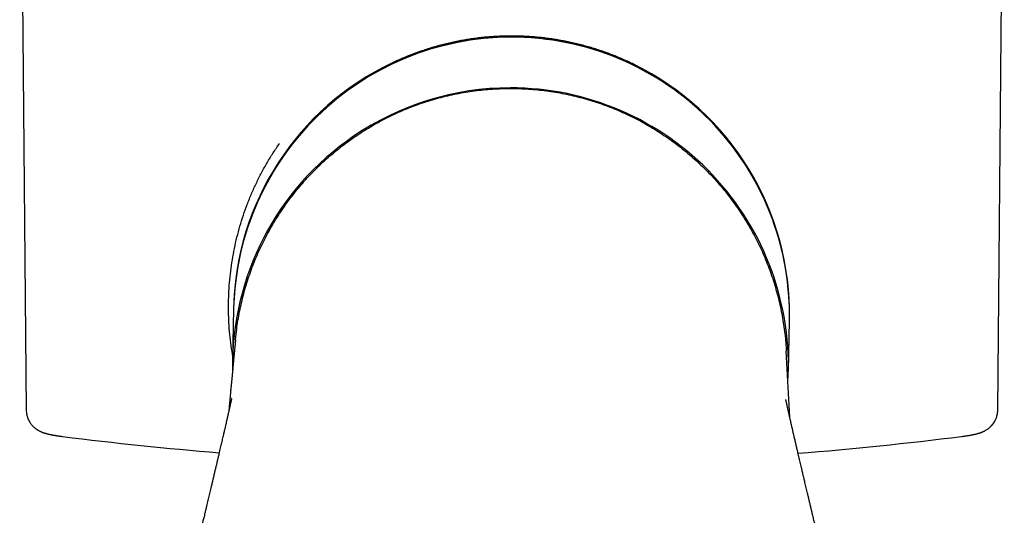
# Model space of a CAD drawing. Header units: millimetres. Extents: x 8 to 738, y 5 to 761.
# Tile 6 of 77: x 429 to 472, y 251 to 273. Entities that reach past the tile are written whole.
import ezdxf

# ---------------------------------------------------------------- set-up
doc = ezdxf.new("R2010")
doc.units = ezdxf.units.MM

msp = doc.modelspace()

# ---------------------------------------------------------------- linework, layer by layer
at = {"color": 7, "linetype": 'Continuous', "lineweight": 30}
for p, q in [((428.57, 288.973), (428.862, 255.439)), ((472.201, 255.438), (472.494, 288.973)), ((438.113, 259.961), (438.066, 257.693)), ((438.114, 260.006), (438.113, 259.954)), ((462.86, 257.173), (462.908, 259.441)), ((462.908, 259.434), (462.909, 259.486)), ((437.786, 254.899), (437.789, 254.911)), ((462.977, 254.879), (462.972, 254.899)), ((470.578, 254.263), (470.587, 254.264))]:
    msp.add_line(p, q, dxfattribs=at)
at = {"color": 7, "linetype": 'Continuous', "lineweight": 30, "flags": 128}
for points in [[(438.198, 258.589), (438.197, 258.577), (438.193, 258.54), (438.19, 258.505), (438.187, 258.471), (438.183, 258.438), (438.18, 258.406), (438.177, 258.374), (438.175, 258.344), (438.172, 258.315), (438.169, 258.286), (438.166, 258.257), (438.164, 258.23), (438.161, 258.203), (438.159, 258.178), (438.156, 258.153), (438.154, 258.129), (438.152, 258.106), (438.15, 258.084), (438.148, 258.063), (438.146, 258.043), (438.144, 258.023), (438.142, 258.005), (438.141, 257.987), (438.139, 257.964), (438.136, 257.94), (438.134, 257.916), (438.132, 257.891), (438.129, 257.858), (438.125, 257.824), (438.122, 257.79), (438.119, 257.754), (438.115, 257.718), (438.112, 257.682), (438.108, 257.644), (438.105, 257.609), (438.102, 257.573), (438.098, 257.536), (438.095, 257.499), (438.091, 257.461), (438.087, 257.422), (438.083, 257.38), (438.079, 257.338), (438.075, 257.296), (438.072, 257.255), (438.068, 257.214), (438.064, 257.175), (438.06, 257.135), (438.056, 257.093), (438.052, 257.051), (438.048, 257.01), (438.045, 256.969), (438.041, 256.929), (438.037, 256.89), (438.033, 256.852), (438.03, 256.814), (438.026, 256.777), (438.023, 256.741), (438.02, 256.706), (438.016, 256.672), (438.013, 256.638), (438.01, 256.605), (438.005, 256.551), (438, 256.498), (437.995, 256.445), (437.99, 256.393), (437.985, 256.342), (437.98, 256.293), (437.976, 256.244), (437.971, 256.196), (437.967, 256.149), (437.964, 256.117), (437.961, 256.086), (437.958, 256.053), (437.955, 256.021), (437.952, 255.987), (437.948, 255.953), (437.945, 255.913), (437.941, 255.871), (437.937, 255.829), (437.933, 255.786), (437.931, 255.771), (437.93, 255.755), (437.928, 255.739), (437.927, 255.724), (437.925, 255.708), (437.924, 255.692), (437.922, 255.675), (437.92, 255.658), (437.918, 255.636), (437.916, 255.614), (437.914, 255.59), (437.912, 255.565), (437.909, 255.54), (437.907, 255.514), (437.904, 255.487), (437.902, 255.459), (437.899, 255.43), (437.896, 255.401), (437.894, 255.381)], [(462.922, 255.124), (462.88, 255.932), (462.766, 258.076)]]:
    msp.add_lwpolyline(points, dxfattribs=at)
at = {"color": 7, "linetype": 'Continuous', "lineweight": 30}
for centre, radius, start, end in [((450.511, 259.695), 12.4, 358.8263, 178.7705), ((450.507, 259.69), 12.396, 89.9804, 178.7817), ((450.514, 259.69), 12.396, 358.8162, 90.0157), ((450.503, 259.745), 12.392, 115.4573, 178.7908), ((450.52, 259.744), 12.392, 358.8066, 63.9803), ((450.463, 257.42), 12.405, 89.9963, 124.3486), ((450.467, 257.429), 12.396, 356.5785, 90.0165), ((450.453, 257.432), 12.39, 124.3435, 180.9904), ((450.533, 413.002), 160, 262.80244, 265.31655), ((450.533, 413.002), 160, 274.57448, 277.19694)]:
    msp.add_arc(centre, radius, start, end, dxfattribs=at)
for points, knots in [([(450.512, 272.139), (450.465, 272.139), (450.329, 272.138), (450.105, 272.133), (449.839, 272.122), (449.573, 272.104), (449.308, 272.081), (449.044, 272.053), (448.78, 272.018), (448.517, 271.978), (448.255, 271.933), (447.993, 271.882), (447.733, 271.825), (447.475, 271.763), (447.218, 271.695), (446.962, 271.621), (446.708, 271.542), (446.455, 271.458), (446.205, 271.368), (445.956, 271.273), (445.71, 271.173), (445.466, 271.067), (445.288, 270.987), (445.193, 270.941), (445.177, 270.933)], [0, 0, 0, 0, 0.025598, 0.073845, 0.122092, 0.17034, 0.218587, 0.266834, 0.315081, 0.363329, 0.411576, 0.459823, 0.50807, 0.556317, 0.604565, 0.652812, 0.701059, 0.749306, 0.797554, 0.845801, 0.894048, 0.942295, 0.990542, 1, 1, 1, 1]), ([(455.956, 270.88), (455.884, 270.915), (455.733, 270.988), (455.499, 271.093), (455.254, 271.198), (455.007, 271.297), (454.758, 271.391), (454.507, 271.479), (454.254, 271.562), (454, 271.639), (453.743, 271.711), (453.486, 271.778), (453.227, 271.839), (452.967, 271.894), (452.705, 271.944), (452.443, 271.989), (452.179, 272.027), (451.915, 272.06), (451.651, 272.087), (451.386, 272.109), (451.12, 272.125), (450.854, 272.135), (450.651, 272.139), (450.537, 272.139), (450.512, 272.139)], [0, 0, 0, 0, 0.042283, 0.089493, 0.136704, 0.183915, 0.231125, 0.278336, 0.325546, 0.372757, 0.419968, 0.467178, 0.514389, 0.5616, 0.60881, 0.656021, 0.703232, 0.750442, 0.797653, 0.844864, 0.892074, 0.939285, 0.986496, 1, 1, 1, 1]), ([(438.204, 258.589), (438.217, 258.743), (438.255, 259.165), (438.374, 259.848), (438.555, 260.635), (438.789, 261.407), (439.072, 262.164), (439.406, 262.9), (439.786, 263.614), (440.212, 264.301), (440.682, 264.958), (441.192, 265.583), (441.742, 266.174), (442.33, 266.726), (442.954, 267.24), (443.61, 267.712), (444.296, 268.142), (445.006, 268.525), (445.74, 268.861), (446.495, 269.146), (447.269, 269.382), (448.057, 269.567), (448.855, 269.7), (449.658, 269.784), (450.195, 269.795), (450.463, 269.8)], [0, 0, 0, 0, 0.025493, 0.069797, 0.114049, 0.158305, 0.202622, 0.246987, 0.291347, 0.335691, 0.380005, 0.424274, 0.468484, 0.512719, 0.557042, 0.601404, 0.645756, 0.690047, 0.73423, 0.778446, 0.822811, 0.867239, 0.911639, 0.955921, 1, 1, 1, 1]), ([(450.463, 269.8), (450.731, 269.794), (451.268, 269.784), (452.071, 269.7), (452.87, 269.567), (453.658, 269.381), (454.432, 269.146), (455.187, 268.86), (455.92, 268.525), (456.631, 268.141), (457.316, 267.712), (457.972, 267.239), (458.596, 266.726), (459.184, 266.173), (459.734, 265.583), (460.245, 264.958), (460.714, 264.3), (461.14, 263.613), (461.521, 262.9), (461.854, 262.163), (462.138, 261.406), (462.371, 260.634), (462.555, 259.848), (462.683, 259.05), (462.751, 258.458), (462.761, 258.132), (462.762, 258.075)], [0, 0, 0, 0, 0.042869, 0.085936, 0.129117, 0.172325, 0.215473, 0.258476, 0.301446, 0.344521, 0.387655, 0.4308, 0.473906, 0.516927, 0.559924, 0.602978, 0.646075, 0.689202, 0.732345, 0.775492, 0.818593, 0.861634, 0.904672, 0.947759, 0.99095, 1, 1, 1, 1]), ([(438.07, 257.898), (438.061, 257.949), (438.02, 258.171), (437.969, 258.564), (437.918, 259.077), (437.89, 259.589), (437.881, 260.101), (437.894, 260.614), (437.926, 261.127), (437.98, 261.64), (438.053, 262.15), (438.146, 262.656), (438.26, 263.156), (438.393, 263.651), (438.545, 264.14), (438.719, 264.625), (438.912, 265.105), (439.125, 265.576), (439.356, 266.037), (439.606, 266.486), (439.874, 266.924), (440.067, 267.206), (440.164, 267.348)], [0, 0, 0, 0, 0.015651, 0.068141, 0.119819, 0.171402, 0.222974, 0.274617, 0.326413, 0.378445, 0.430427, 0.482184, 0.5338, 0.585355, 0.636934, 0.688619, 0.741031, 0.793117, 0.844966, 0.896669, 0.948317, 1, 1, 1, 1]), ([(438.026, 255.964), (438.026, 255.964), (438.026, 255.966), (438.024, 255.957), (438.021, 255.943), (438.017, 255.926), (438.013, 255.908), (438.009, 255.891), (438.005, 255.872), (438.001, 255.853), (437.996, 255.834), (437.992, 255.814), (437.986, 255.788), (437.979, 255.756), (437.969, 255.713), (437.959, 255.667), (437.949, 255.621), (437.939, 255.579), (437.929, 255.534), (437.917, 255.483), (437.905, 255.428), (437.892, 255.37), (437.877, 255.307), (437.864, 255.249), (437.855, 255.209), (437.848, 255.179), (437.841, 255.148), (437.834, 255.117), (437.828, 255.09), (437.823, 255.068), (437.817, 255.042), (437.811, 255.017), (437.805, 254.991), (437.799, 254.964), (437.793, 254.937), (437.789, 254.92), (437.787, 254.911)], [0, 0, 0, 0, 0.007437, 0.05802, 0.117944, 0.170913, 0.214047, 0.247525, 0.271981, 0.292339, 0.312754, 0.330307, 0.348055, 0.374654, 0.410692, 0.451965, 0.488236, 0.523677, 0.556639, 0.591433, 0.629168, 0.671196, 0.719441, 0.755025, 0.786332, 0.800584, 0.814569, 0.844109, 0.860879, 0.877279, 0.892578, 0.908381, 0.926153, 0.946948, 0.971428, 1, 1, 1, 1]), ([(462.974, 254.899), (462.968, 254.924), (462.957, 254.972), (462.942, 255.039), (462.93, 255.091), (462.922, 255.127), (462.916, 255.155), (462.909, 255.185), (462.901, 255.22), (462.892, 255.26), (462.881, 255.306), (462.87, 255.354), (462.86, 255.398), (462.851, 255.438), (462.842, 255.479), (462.832, 255.523), (462.822, 255.567), (462.813, 255.608), (462.805, 255.644), (462.798, 255.675), (462.79, 255.712), (462.781, 255.752), (462.771, 255.794), (462.762, 255.834), (462.756, 255.864), (462.75, 255.889), (462.747, 255.904), (462.745, 255.913), (462.745, 255.914), (462.745, 255.914)], [0, 0, 0, 0, 0.054175, 0.103002, 0.138356, 0.158421, 0.176355, 0.192947, 0.220173, 0.24943, 0.28493, 0.320946, 0.353755, 0.381897, 0.408738, 0.444494, 0.488673, 0.520144, 0.544634, 0.571839, 0.603091, 0.64877, 0.695626, 0.744812, 0.799427, 0.860478, 0.927261, 0.972005, 1, 1, 1, 1]), ([(428.862, 255.439), (428.863, 255.404), (428.866, 255.339), (428.881, 255.247), (428.9, 255.169), (428.92, 255.106), (428.938, 255.058), (428.953, 255.024), (428.965, 254.999), (428.975, 254.979), (428.986, 254.959), (428.997, 254.938), (429.009, 254.917), (429.022, 254.896), (429.044, 254.863), (429.074, 254.821), (429.111, 254.775), (429.144, 254.739), (429.171, 254.712), (429.192, 254.692), (429.21, 254.675), (429.231, 254.656), (429.254, 254.638), (429.275, 254.621), (429.295, 254.606), (429.317, 254.59), (429.342, 254.573), (429.371, 254.555), (429.401, 254.537), (429.432, 254.52), (429.464, 254.503), (429.493, 254.489), (429.517, 254.478), (429.535, 254.47), (429.552, 254.463), (429.568, 254.457), (429.585, 254.45), (429.601, 254.444), (429.616, 254.439), (429.63, 254.433), (429.646, 254.428), (429.663, 254.422), (429.683, 254.416), (429.706, 254.408), (429.732, 254.401), (429.758, 254.394), (429.782, 254.387), (429.809, 254.38), (429.839, 254.373), (429.873, 254.365), (429.907, 254.357), (429.941, 254.35), (429.973, 254.343), (430.003, 254.337), (430.029, 254.332), (430.053, 254.328), (430.076, 254.324), (430.098, 254.32), (430.122, 254.316), (430.146, 254.312), (430.172, 254.307), (430.2, 254.303), (430.232, 254.298), (430.27, 254.292), (430.313, 254.286), (430.363, 254.279), (430.42, 254.271), (430.462, 254.266), (430.483, 254.263)], [0, 0, 0, 0, 0.021689, 0.040806, 0.057171, 0.07065, 0.081152, 0.088914, 0.09384, 0.098704, 0.103904, 0.109443, 0.115324, 0.121487, 0.127481, 0.144646, 0.159262, 0.171432, 0.180997, 0.18797, 0.194115, 0.203102, 0.215047, 0.222691, 0.231185, 0.240529, 0.250718, 0.262243, 0.277256, 0.295267, 0.313418, 0.329032, 0.342124, 0.352708, 0.36173, 0.372861, 0.383584, 0.3939, 0.403811, 0.41332, 0.423508, 0.436505, 0.451184, 0.468342, 0.48792, 0.507498, 0.525799, 0.542826, 0.567587, 0.593357, 0.620758, 0.646256, 0.669937, 0.6912, 0.71005, 0.726488, 0.741975, 0.758132, 0.774963, 0.792467, 0.810645, 0.829717, 0.851658, 0.875402, 0.902112, 0.931783, 0.964414, 1, 1, 1, 1]), ([(470.58, 254.263), (470.605, 254.266), (470.658, 254.273), (470.729, 254.283), (470.794, 254.292), (470.858, 254.302), (470.919, 254.312), (470.977, 254.321), (471.028, 254.331), (471.074, 254.339), (471.116, 254.348), (471.157, 254.357), (471.198, 254.366), (471.241, 254.376), (471.278, 254.385), (471.307, 254.394), (471.329, 254.4), (471.35, 254.406), (471.372, 254.413), (471.398, 254.421), (471.43, 254.432), (471.464, 254.444), (471.495, 254.456), (471.521, 254.467), (471.541, 254.476), (471.56, 254.484), (471.582, 254.494), (471.609, 254.508), (471.646, 254.527), (471.692, 254.554), (471.744, 254.588), (471.795, 254.625), (471.844, 254.666), (471.89, 254.708), (471.941, 254.762), (471.997, 254.829), (472.04, 254.894), (472.068, 254.941), (472.085, 254.973), (472.106, 255.015), (472.131, 255.072), (472.157, 255.144), (472.179, 255.23), (472.197, 255.33), (472.2, 255.401), (472.201, 255.438)], [0, 0, 0, 0, 0.03805, 0.079021, 0.122702, 0.165814, 0.209204, 0.250768, 0.289584, 0.321425, 0.351335, 0.381411, 0.412173, 0.444491, 0.477804, 0.495112, 0.511632, 0.527364, 0.542465, 0.560126, 0.58162, 0.606965, 0.628328, 0.645714, 0.658579, 0.667803, 0.678453, 0.691359, 0.706539, 0.730197, 0.754718, 0.777476, 0.798496, 0.817809, 0.835461, 0.860517, 0.885093, 0.891172, 0.89836, 0.908426, 0.921365, 0.937115, 0.955575, 0.976602, 1, 1, 1, 1]), ([(437.785, 254.899), (437.785, 254.897), (437.777, 254.864), (437.764, 254.806), (437.745, 254.727), (437.729, 254.657), (437.713, 254.588), (437.696, 254.513), (437.676, 254.428), (437.652, 254.322), (437.625, 254.205), (437.597, 254.086), (437.572, 253.977), (437.546, 253.868), (437.519, 253.75), (437.489, 253.623), (437.461, 253.503), (437.437, 253.399), (437.417, 253.316), (437.399, 253.238), (437.38, 253.154), (437.355, 253.049), (437.325, 252.921), (437.291, 252.78), (437.262, 252.653), (437.236, 252.545), (437.214, 252.453), (437.194, 252.369), (437.176, 252.289), (437.156, 252.208), (437.135, 252.119), (437.11, 252.014), (437.083, 251.898), (437.054, 251.774), (437.025, 251.653), (436.996, 251.534), (436.967, 251.412), (436.937, 251.287), (436.912, 251.181), (436.894, 251.103), (436.881, 251.051), (436.869, 251), (436.855, 250.944), (436.839, 250.877), (436.818, 250.789), (436.794, 250.688), (436.769, 250.585), (436.748, 250.498), (436.73, 250.42), (436.71, 250.34), (436.688, 250.248), (436.663, 250.143), (436.637, 250.036), (436.614, 249.939), (436.591, 249.844), (436.566, 249.74), (436.535, 249.615), (436.502, 249.48), (436.473, 249.358), (436.447, 249.253), (436.427, 249.168), (436.407, 249.088), (436.39, 249.017), (436.374, 248.953), (436.36, 248.893), (436.344, 248.83), (436.329, 248.765), (436.312, 248.696), (436.294, 248.624), (436.278, 248.555), (436.261, 248.488), (436.245, 248.421), (436.226, 248.344), (436.204, 248.255), (436.182, 248.164), (436.16, 248.077), (436.143, 248.006), (436.128, 247.946), (436.116, 247.895), (436.097, 247.82), (436.069, 247.706), (436.033, 247.561), (435.997, 247.414), (435.962, 247.273), (435.927, 247.129), (435.89, 246.98), (435.852, 246.824), (435.808, 246.647), (435.754, 246.431), (435.69, 246.173), (435.622, 245.898), (435.556, 245.635), (435.496, 245.395), (435.431, 245.137), (435.361, 244.857), (435.302, 244.62), (435.262, 244.464), (435.244, 244.391), (435.228, 244.327), (435.211, 244.263), (435.193, 244.188), (435.172, 244.105), (435.144, 243.995), (435.11, 243.862), (435.069, 243.699), (435.034, 243.561), (435.006, 243.449), (434.987, 243.375), (434.971, 243.312), (434.959, 243.265), (434.95, 243.23), (434.942, 243.198), (434.93, 243.152), (434.914, 243.086), (434.891, 242.997), (434.864, 242.893), (434.837, 242.787), (434.811, 242.683), (434.786, 242.585), (434.761, 242.485), (434.735, 242.385), (434.71, 242.286), (434.688, 242.201), (434.671, 242.134), (434.659, 242.089), (434.651, 242.054), (434.642, 242.021), (434.631, 241.979), (434.616, 241.918), (434.594, 241.835), (434.569, 241.735), (434.542, 241.631), (434.516, 241.53), (434.491, 241.433), (434.467, 241.34), (434.444, 241.251), (434.42, 241.156), (434.395, 241.06), (434.37, 240.963), (434.347, 240.87), (434.322, 240.775), (434.295, 240.669), (434.264, 240.551), (434.225, 240.397), (434.176, 240.209), (434.131, 240.034), (434.096, 239.901), (434.074, 239.816), (434.055, 239.742), (434.04, 239.685), (434.03, 239.645), (434.023, 239.618), (434.016, 239.593), (434.008, 239.563), (433.999, 239.525), (433.984, 239.469), (433.963, 239.389), (433.937, 239.289), (433.869, 239.027), (433.769, 238.644), (433.636, 238.136), (433.544, 237.783), (433.482, 237.548), (433.453, 237.438), (433.426, 237.332), (433.401, 237.239), (433.381, 237.163), (433.366, 237.107), (433.356, 237.068), (433.348, 237.038), (433.34, 237.005), (433.327, 236.959), (433.312, 236.899), (433.292, 236.824), (433.27, 236.741), (433.247, 236.654), (433.225, 236.569), (433.198, 236.469), (433.168, 236.355), (433.135, 236.23), (433.105, 236.115), (433.072, 235.992), (433.034, 235.85), (432.99, 235.682), (432.94, 235.495), (432.893, 235.318), (432.85, 235.156), (432.814, 235.019), (432.78, 234.891), (432.749, 234.777), (432.724, 234.682), (432.703, 234.604), (432.687, 234.543), (432.673, 234.491), (432.661, 234.445), (432.648, 234.399), (432.635, 234.349), (432.62, 234.291), (432.6, 234.218), (432.576, 234.126), (432.546, 234.014), (432.521, 233.922), (432.507, 233.868), (432.504, 233.857)], [0, 0, 0, 0, 0.000289, 0.004649, 0.008231, 0.011525, 0.014558, 0.018011, 0.022184, 0.026551, 0.033021, 0.038725, 0.043426, 0.048603, 0.054111, 0.060154, 0.066684, 0.071117, 0.074922, 0.078398, 0.082242, 0.086768, 0.093321, 0.100385, 0.106856, 0.111339, 0.115751, 0.119867, 0.123339, 0.126996, 0.131388, 0.136006, 0.141954, 0.147783, 0.153611, 0.159254, 0.164682, 0.170945, 0.176991, 0.179629, 0.182075, 0.184417, 0.186903, 0.190045, 0.193829, 0.199532, 0.204378, 0.208463, 0.211857, 0.215501, 0.219869, 0.22487, 0.230407, 0.235079, 0.238687, 0.243921, 0.24991, 0.256435, 0.263178, 0.267264, 0.27133, 0.275287, 0.278649, 0.281388, 0.284411, 0.287228, 0.290322, 0.293614, 0.297104, 0.300534, 0.303354, 0.306653, 0.310149, 0.314229, 0.319344, 0.323093, 0.326607, 0.329441, 0.331674, 0.333887, 0.34018, 0.347842, 0.354564, 0.361142, 0.367917, 0.374949, 0.38247, 0.390062, 0.400124, 0.413285, 0.426781, 0.439308, 0.450792, 0.461078, 0.475984, 0.490725, 0.494868, 0.498321, 0.501087, 0.503954, 0.507553, 0.511716, 0.515853, 0.523234, 0.530726, 0.539053, 0.542881, 0.546668, 0.549696, 0.551901, 0.553292, 0.554662, 0.556516, 0.559857, 0.564112, 0.569244, 0.574657, 0.579298, 0.583984, 0.588714, 0.593488, 0.598306, 0.602856, 0.605678, 0.607808, 0.609249, 0.610657, 0.612622, 0.615144, 0.619394, 0.624463, 0.629463, 0.634274, 0.638895, 0.643327, 0.64757, 0.651578, 0.656804, 0.661309, 0.665522, 0.669996, 0.674987, 0.680599, 0.68682, 0.696969, 0.707537, 0.711803, 0.71605, 0.719632, 0.722414, 0.72415, 0.725311, 0.72634, 0.727747, 0.729534, 0.731701, 0.735869, 0.740872, 0.746008, 0.773417, 0.795646, 0.818621, 0.823892, 0.829204, 0.834454, 0.838943, 0.842543, 0.845258, 0.847087, 0.848061, 0.849572, 0.85177, 0.854655, 0.858224, 0.862372, 0.866589, 0.870636, 0.874512, 0.881012, 0.886971, 0.892393, 0.897478, 0.904636, 0.912677, 0.921598, 0.931392, 0.937992, 0.94476, 0.950913, 0.956356, 0.961094, 0.964504, 0.967426, 0.969863, 0.971942, 0.974075, 0.976453, 0.978983, 0.982454, 0.986863, 0.992208, 0.998485, 1, 1, 1, 1]), ([(468.249, 233.857), (468.243, 233.877), (468.225, 233.947), (468.195, 234.059), (468.161, 234.187), (468.132, 234.296), (468.108, 234.386), (468.089, 234.457), (468.074, 234.511), (468.063, 234.555), (468.053, 234.591), (468.044, 234.626), (468.033, 234.665), (468.021, 234.713), (468.005, 234.772), (467.985, 234.848), (467.959, 234.942), (467.929, 235.056), (467.896, 235.179), (467.863, 235.304), (467.823, 235.457), (467.776, 235.633), (467.728, 235.813), (467.69, 235.959), (467.657, 236.082), (467.625, 236.205), (467.59, 236.337), (467.552, 236.481), (467.517, 236.614), (467.486, 236.731), (467.461, 236.825), (467.438, 236.912), (467.419, 236.986), (467.403, 237.048), (467.39, 237.097), (467.378, 237.139), (467.365, 237.19), (467.347, 237.26), (467.322, 237.356), (467.292, 237.469), (467.235, 237.684), (467.157, 237.982), (467.058, 238.361), (466.982, 238.655), (466.924, 238.875), (466.886, 239.021), (466.848, 239.167), (466.811, 239.31), (466.78, 239.43), (466.755, 239.525), (466.738, 239.593), (466.723, 239.651), (466.709, 239.703), (466.696, 239.756), (466.676, 239.831), (466.65, 239.932), (466.618, 240.054), (466.585, 240.184), (466.551, 240.315), (466.517, 240.447), (466.483, 240.579), (466.454, 240.693), (466.429, 240.789), (466.409, 240.866), (466.391, 240.934), (466.377, 240.989), (466.366, 241.032), (466.355, 241.074), (466.341, 241.129), (466.322, 241.204), (466.297, 241.3), (466.268, 241.415), (466.235, 241.544), (466.199, 241.683), (466.161, 241.833), (466.129, 241.959), (466.104, 242.054), (466.09, 242.111), (466.078, 242.157), (466.068, 242.195), (466.06, 242.229), (466.05, 242.266), (466.038, 242.315), (466.023, 242.373), (466.007, 242.436), (465.99, 242.501), (465.965, 242.601), (465.932, 242.731), (465.892, 242.886), (465.857, 243.023), (465.828, 243.14), (465.806, 243.226), (465.791, 243.284), (465.781, 243.325), (465.769, 243.37), (465.755, 243.426), (465.738, 243.494), (465.719, 243.567), (465.696, 243.659), (465.668, 243.769), (465.635, 243.9), (465.6, 244.04), (465.57, 244.16), (465.546, 244.254), (465.531, 244.314), (465.519, 244.362), (465.509, 244.401), (465.5, 244.437), (465.489, 244.48), (465.475, 244.536), (465.458, 244.606), (465.438, 244.685), (465.417, 244.766), (465.398, 244.843), (465.38, 244.914), (465.361, 244.99), (465.342, 245.068), (465.322, 245.147), (465.299, 245.237), (465.273, 245.34), (465.243, 245.461), (465.214, 245.578), (465.184, 245.697), (465.154, 245.821), (465.12, 245.955), (465.085, 246.096), (465.05, 246.236), (465.016, 246.375), (464.98, 246.521), (464.943, 246.669), (464.907, 246.814), (464.881, 246.917), (464.865, 246.985), (464.855, 247.025), (464.843, 247.072), (464.829, 247.131), (464.812, 247.199), (464.794, 247.269), (464.778, 247.336), (464.764, 247.394), (464.751, 247.447), (464.739, 247.494), (464.728, 247.54), (464.715, 247.591), (464.698, 247.659), (464.678, 247.741), (464.657, 247.829), (464.638, 247.907), (464.621, 247.974), (464.607, 248.032), (464.594, 248.085), (464.58, 248.142), (464.564, 248.208), (464.546, 248.283), (464.527, 248.36), (464.506, 248.443), (464.486, 248.525), (464.467, 248.606), (464.448, 248.683), (464.424, 248.78), (464.394, 248.903), (464.36, 249.045), (464.326, 249.185), (464.294, 249.316), (464.267, 249.425), (464.245, 249.517), (464.223, 249.61), (464.197, 249.715), (464.171, 249.825), (464.147, 249.924), (464.127, 250.008), (464.109, 250.081), (464.091, 250.155), (464.072, 250.236), (464.049, 250.328), (464.026, 250.426), (464.001, 250.528), (463.977, 250.631), (463.953, 250.731), (463.931, 250.823), (463.911, 250.904), (463.893, 250.979), (463.876, 251.051), (463.858, 251.127), (463.839, 251.207), (463.819, 251.291), (463.799, 251.373), (463.78, 251.454), (463.761, 251.532), (463.743, 251.61), (463.723, 251.694), (463.699, 251.794), (463.672, 251.91), (463.643, 252.032), (463.615, 252.147), (463.591, 252.25), (463.57, 252.338), (463.552, 252.414), (463.536, 252.481), (463.52, 252.55), (463.501, 252.629), (463.476, 252.736), (463.447, 252.861), (463.415, 252.996), (463.387, 253.118), (463.362, 253.223), (463.339, 253.322), (463.316, 253.42), (463.291, 253.526), (463.267, 253.631), (463.245, 253.726), (463.225, 253.812), (463.206, 253.891), (463.187, 253.971), (463.168, 254.054), (463.148, 254.141), (463.126, 254.235), (463.104, 254.33), (463.083, 254.42), (463.065, 254.5), (463.048, 254.574), (463.03, 254.649), (463.011, 254.733), (462.993, 254.811), (462.982, 254.861), (462.977, 254.879)], [0, 0, 0, 0, 0.0028901, 0.0099254, 0.0160604, 0.0212913, 0.0255459, 0.0289229, 0.0314245, 0.0333664, 0.0352062, 0.0366244, 0.0383934, 0.0406875, 0.0435078, 0.0468551, 0.0515695, 0.0570474, 0.0631709, 0.0691503, 0.0748403, 0.08517, 0.0943698, 0.1005827, 0.1061664, 0.1119286, 0.1182522, 0.1251397, 0.1325941, 0.1372534, 0.1419415, 0.146083, 0.1496293, 0.1525788, 0.1549306, 0.1567016, 0.1586007, 0.1621644, 0.1667371, 0.172319, 0.1783558, 0.1975634, 0.2150168, 0.2325797, 0.2395706, 0.2465416, 0.2534926, 0.2604235, 0.2669934, 0.2707137, 0.2739607, 0.2767335, 0.2790312, 0.2813511, 0.2843665, 0.289715, 0.2957726, 0.3019251, 0.3081728, 0.3145097, 0.3208149, 0.3270414, 0.3308378, 0.3346041, 0.3380337, 0.3406201, 0.3423545, 0.3441729, 0.3467539, 0.3501198, 0.3548995, 0.3605031, 0.3666228, 0.3732567, 0.380407, 0.3880707, 0.3912463, 0.3939493, 0.3961791, 0.3979348, 0.3992865, 0.4010536, 0.4033155, 0.4061565, 0.409342, 0.412443, 0.4154505, 0.4236211, 0.4310029, 0.4375821, 0.4431753, 0.4477129, 0.4497959, 0.4515452, 0.4535108, 0.4562031, 0.4596034, 0.4631835, 0.4667085, 0.4727442, 0.4788189, 0.4854533, 0.4926743, 0.4960002, 0.4988539, 0.5011761, 0.502966, 0.5043615, 0.5063269, 0.5090484, 0.5123737, 0.5163534, 0.5202944, 0.5239599, 0.5273492, 0.5304619, 0.5347928, 0.5384431, 0.5417893, 0.5475663, 0.5531958, 0.5590953, 0.564257, 0.5701303, 0.5767097, 0.5834878, 0.5901642, 0.5967385, 0.6032039, 0.6110167, 0.6178827, 0.6238847, 0.6257403, 0.6275186, 0.6296225, 0.632415, 0.6358897, 0.6393626, 0.6423889, 0.6453541, 0.6477439, 0.6499394, 0.6520461, 0.6542754, 0.6572515, 0.6616923, 0.6659727, 0.6697006, 0.6728916, 0.6755263, 0.6778981, 0.6804277, 0.6836462, 0.6873939, 0.691073, 0.6946276, 0.6991849, 0.7028349, 0.7060815, 0.7101241, 0.7166863, 0.7235859, 0.7303499, 0.73668, 0.7422193, 0.745808, 0.7498439, 0.7553817, 0.7608545, 0.7655164, 0.7694365, 0.7727285, 0.7759617, 0.779911, 0.7843049, 0.7889945, 0.7939292, 0.7987413, 0.8037199, 0.8081046, 0.8118641, 0.8152642, 0.8187095, 0.8221557, 0.8260996, 0.8300662, 0.8340341, 0.8377666, 0.8416152, 0.8451169, 0.848922, 0.8535627, 0.8593317, 0.8653048, 0.8709498, 0.8757546, 0.8798923, 0.8834693, 0.8865014, 0.8895147, 0.8932612, 0.8977359, 0.9047185, 0.9110148, 0.9168283, 0.9221415, 0.9259417, 0.9307978, 0.9360489, 0.9410601, 0.9456827, 0.9495447, 0.953244, 0.9569751, 0.9608765, 0.9649469, 0.9693984, 0.974162, 0.9784647, 0.9821667, 0.9855575, 0.9888982, 0.9928856, 0.9973709, 1, 1, 1, 1])]:
    msp.add_open_spline(points, degree=3, knots=knots, dxfattribs=at)

doc.saveas('drawing.dxf')
